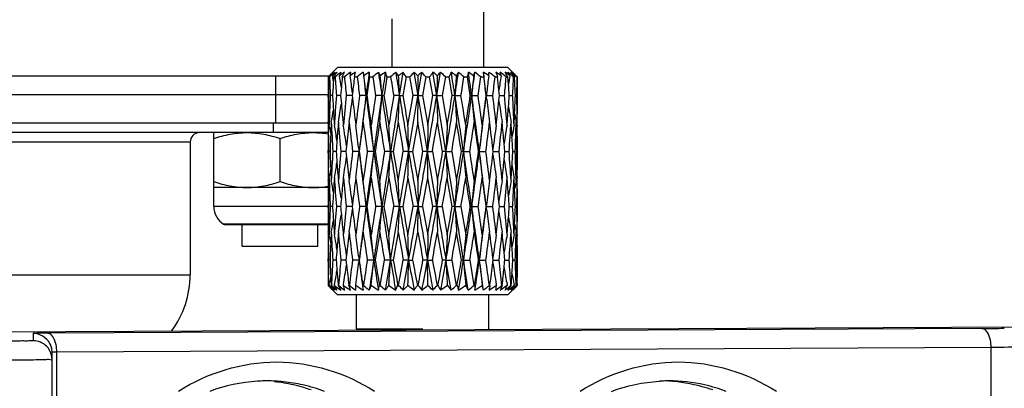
# Model space of a CAD drawing. Header units: millimetres. Extents: x 0 to 420, y 0 to 297.
# Tile 17 of 114: x 68.24 to 73.44, y 52.67 to 54.62. Entities that reach past the tile are written whole.
import ezdxf

# ---------------------------------------------------------------- set-up
doc = ezdxf.new("R2010")
doc.units = ezdxf.units.MM
doc.header["$LTSCALE"] = 23.1
doc.layers.get('0').update_dxf_attribs({"linetype": 'CONTINUOUS'})
doc.layers.add('AXES', color=7, linetype='CONTINUOUS')

msp = doc.modelspace()

# ---------------------------------------------------------------- linework, layer by layer
at = {"color": 7, "linetype": 'CONTINUOUS'}
for p, q in [((70.6876, 55.0204), (70.6876, 54.364)), ((70.203, 54.6204), (70.203, 54.364)), ((69.916, 54.364), (69.8911, 54.339)), ((70.816, 54.364), (69.916, 54.364)), ((70.816, 54.364), (70.8461, 54.3339)), ((65.9982, 54.3204), (69.8726, 54.3204)), ((69.5876, 54.3204), (69.5876, 54.0704)), ((69.8706, 54.3183), (69.8663, 54.314)), ((69.8707, 54.314), (69.8739, 54.3176)), ((69.8707, 54.314), (69.8739, 54.314)), ((69.8734, 54.3206), (69.8739, 54.3176)), ((69.8895, 54.3206), (69.8908, 54.3131)), ((69.8957, 54.314), (69.8944, 54.2925)), ((69.8957, 54.314), (69.903, 54.314)), ((69.9412, 54.314), (69.9526, 54.339)), ((69.9412, 54.314), (69.9523, 54.314)), ((70.0054, 54.314), (70.0198, 54.314)), ((70.0852, 54.314), (70.1023, 54.314)), ((70.1692, 53.189), (70.3619, 54.339)), ((70.1774, 54.314), (70.1964, 54.314)), ((70.2431, 54.2156), (70.2632, 54.339)), ((70.2778, 54.314), (70.2607, 54.2156)), ((70.2778, 54.314), (70.2979, 54.314)), ((70.3151, 54.2156), (70.2979, 54.314)), ((70.3412, 54.2156), (70.3206, 54.339)), ((70.3402, 54.3206), (70.3412, 54.2156)), ((70.382, 54.314), (70.3647, 54.2156)), ((70.382, 54.314), (70.4024, 54.314)), ((70.4197, 54.2156), (70.4024, 54.314)), ((70.4403, 54.2156), (70.4199, 54.339)), ((70.4403, 54.2156), (70.4607, 54.339)), ((70.4856, 54.314), (70.4687, 54.2156)), ((70.4856, 54.314), (70.5053, 54.314)), ((70.5219, 54.2156), (70.5053, 54.314)), ((70.5554, 54.339), (70.5428, 54.3206)), ((70.5839, 54.314), (70.6021, 54.314)), ((70.6727, 54.314), (70.6886, 54.314)), ((70.7481, 54.314), (70.7609, 54.314)), ((70.8068, 54.314), (70.8161, 54.314)), ((70.819, 54.2753), (70.8161, 54.314)), ((70.8463, 54.314), (70.8515, 54.314)), ((70.8527, 54.2871), (70.8515, 54.314)), ((70.8533, 54.3206), (70.8516, 54.3114)), ((70.8521, 54.3139), (70.8516, 54.3114)), ((70.8647, 54.314), (70.8658, 54.314)), ((69.8918, 54.2463), (69.8901, 54.2156)), ((69.9362, 54.2592), (69.9323, 54.2156)), ((69.866, 54.2204), (66.1226, 54.2204)), ((69.866, 54.2078), (69.866, 54.2233)), ((69.8686, 54.2156), (69.866, 54.2156)), ((69.8901, 54.2156), (69.8773, 54.2156)), ((69.8901, 54.2156), (69.8918, 54.1849)), ((69.9318, 54.2156), (69.9098, 54.2156)), ((69.9323, 54.2156), (69.9318, 54.2156)), ((69.9323, 54.2156), (69.9362, 54.172)), ((69.9323, 54.2156), (69.9362, 54.172)), ((69.9936, 54.2156), (69.9623, 54.2156)), ((69.9951, 54.229), (69.9936, 54.2156)), ((69.9936, 54.2156), (69.9951, 54.2021)), ((70.0671, 54.2156), (70.0325, 54.2156)), ((70.0671, 54.2156), (70.071, 54.2156)), ((70.1504, 54.2156), (70.1172, 54.2156)), ((70.1504, 54.2156), (70.1614, 54.2156)), ((70.2431, 54.2156), (70.2128, 54.2156)), ((70.2431, 54.2156), (70.2607, 54.2156)), ((70.2878, 54.0598), (70.3151, 54.2156)), ((70.3412, 54.2156), (70.3151, 54.2156)), ((70.3399, 54.0753), (70.3412, 54.2156)), ((70.3412, 54.2156), (70.3647, 54.2156)), ((70.3909, 53.9204), (70.3412, 54.2156)), ((70.3647, 54.2156), (70.3922, 54.0598)), ((70.3922, 54.0598), (70.4197, 54.2156)), ((70.4403, 54.2156), (70.4197, 54.2156)), ((70.4403, 54.2156), (70.4687, 54.2156)), ((70.489, 53.9204), (70.4403, 54.2156)), ((70.4687, 54.2156), (70.4955, 54.0598)), ((70.5363, 54.2156), (70.5219, 54.2156)), ((70.5363, 54.2156), (70.5682, 54.2156)), ((70.6247, 54.2156), (70.6172, 54.2156)), ((70.6247, 54.2156), (70.6588, 54.2156)), ((70.7019, 54.2156), (70.7016, 54.2156)), ((70.7044, 54.1948), (70.7019, 54.2156)), ((70.7019, 54.2156), (70.7367, 54.2156)), ((70.7714, 54.2156), (70.7684, 54.2439)), ((70.7714, 54.2156), (70.7684, 54.2439)), ((70.7684, 54.1873), (70.7714, 54.2156)), ((70.7714, 54.2156), (70.7984, 54.2156)), ((70.8234, 54.2156), (70.8253, 54.2156)), ((70.8253, 54.2156), (70.8411, 54.2156)), ((70.8554, 54.2156), (70.8632, 54.2156)), ((70.866, 54.2078), (70.866, 54.2233)), ((70.8516, 54.1199), (70.8527, 54.1441)), ((69.8712, 54.0987), (69.8722, 54.0598)), ((69.8667, 54.0704), (66.1226, 54.0704)), ((69.5776, 54.0204), (69.5776, 54.0704)), ((69.8667, 54.0675), (69.8666, 54.0598)), ((69.8831, 54.0753), (69.8827, 54.0676)), ((70.2366, 54.0753), (70.2102, 53.9204)), ((70.3399, 54.0753), (70.3124, 53.9204)), ((70.3674, 53.9204), (70.3399, 54.0753)), ((70.3922, 54.0598), (70.3909, 53.9204)), ((70.4713, 53.9204), (70.4443, 54.0753)), ((70.849, 54.0598), (70.8493, 54.0676)), ((70.8609, 54.0364), (70.8599, 54.0753)), ((70.8654, 54.0675), (70.8655, 54.0753)), ((69.2626, 53.6304), (69.2626, 54.0204)), ((69.6126, 53.7616), (69.6126, 53.9891)), ((69.8804, 54.0154), (69.8794, 53.9912)), ((69.9637, 53.9484), (69.9607, 53.9204)), ((70.0277, 53.9414), (70.0302, 53.9204)), ((70.7385, 53.9204), (70.7369, 53.9337)), ((70.7997, 53.9204), (70.7958, 53.9636)), ((70.842, 53.9204), (70.8403, 53.9507)), ((69.866, 53.9127), (69.866, 53.928)), ((69.8767, 53.9204), (69.8689, 53.9204)), ((69.9068, 53.9204), (69.8909, 53.9204)), ((69.9087, 53.9204), (69.9068, 53.9204)), ((69.9607, 53.9204), (69.9337, 53.9204)), ((69.9607, 53.9204), (69.9637, 53.8924)), ((70.0302, 53.9204), (69.9954, 53.9204)), ((70.0276, 53.8993), (70.0302, 53.9204)), ((70.0302, 53.9204), (70.0305, 53.9204)), ((70.1073, 53.9204), (70.0733, 53.9204)), ((70.1073, 53.9204), (70.1149, 53.9204)), ((70.1958, 53.9204), (70.1639, 53.9204)), ((70.1958, 53.9204), (70.2102, 53.9204)), ((70.2366, 53.7669), (70.2634, 53.9204)), ((70.2917, 53.9204), (70.2634, 53.9204)), ((70.2917, 53.9204), (70.3124, 53.9204)), ((70.3399, 53.7669), (70.3674, 53.9204)), ((70.3909, 53.9204), (70.3674, 53.9204)), ((70.3909, 53.9204), (70.417, 53.9204)), ((70.3922, 53.7819), (70.3909, 53.9204)), ((70.4403, 53.63), (70.3909, 53.9204)), ((70.417, 53.9204), (70.4443, 53.7669)), ((70.489, 53.9204), (70.4713, 53.9204)), ((70.489, 53.9204), (70.5193, 53.9204)), ((70.5363, 53.63), (70.489, 53.9204)), ((70.5193, 53.9204), (70.5452, 53.7669)), ((70.5817, 53.9204), (70.5707, 53.9204)), ((70.5817, 53.9204), (70.6149, 53.9204)), ((70.665, 53.9204), (70.661, 53.9204)), ((70.665, 53.9204), (70.6996, 53.9204)), ((70.7369, 53.9071), (70.7385, 53.9204)), ((70.7385, 53.9204), (70.7697, 53.9204)), ((70.7959, 53.8773), (70.7997, 53.9204)), ((70.7997, 53.9204), (70.8003, 53.9204)), ((70.8003, 53.9204), (70.8223, 53.9204)), ((70.8403, 53.8901), (70.842, 53.9204)), ((70.842, 53.9204), (70.8548, 53.9204)), ((70.8634, 53.9204), (70.866, 53.9204)), ((70.866, 53.9127), (70.866, 53.928)), ((69.8794, 53.8498), (69.8804, 53.8259)), ((69.8666, 53.7819), (69.8667, 53.7744)), ((69.8722, 53.7819), (69.8712, 53.7438)), ((70.1869, 53.7819), (70.1614, 53.63)), ((70.2878, 53.7819), (70.2608, 53.63)), ((70.4196, 53.63), (70.3922, 53.7819)), ((70.5218, 53.63), (70.4955, 53.7819)), ((70.8494, 53.7744), (70.849, 53.7819)), ((70.8599, 53.7669), (70.8609, 53.8051)), ((69.8663, 53.7304), (69.2626, 53.7304)), ((69.8827, 53.7744), (69.8831, 53.7669)), ((70.3399, 53.7669), (70.3412, 53.63)), ((70.8655, 53.7669), (70.8654, 53.7744)), ((70.8526, 53.6995), (70.8516, 53.7231)), ((69.866, 53.6304), (69.2626, 53.6304)), ((69.866, 53.6227), (69.866, 53.6374)), ((69.8686, 53.63), (69.866, 53.63)), ((69.8901, 53.63), (69.8772, 53.63)), ((69.8918, 53.6598), (69.8901, 53.63)), ((69.8901, 53.63), (69.8918, 53.6004)), ((69.9318, 53.63), (69.9098, 53.63)), ((69.9324, 53.63), (69.9318, 53.63)), ((69.9936, 53.63), (69.9623, 53.63)), ((69.9952, 53.643), (69.9936, 53.63)), ((69.9936, 53.63), (69.9952, 53.6171)), ((70.0671, 53.63), (70.0325, 53.63)), ((70.0671, 53.63), (70.0711, 53.63)), ((70.1504, 53.63), (70.1172, 53.63)), ((70.1504, 53.63), (70.1614, 53.63)), ((70.1869, 53.4805), (70.2128, 53.63)), ((70.2431, 53.63), (70.2128, 53.63)), ((70.2431, 53.63), (70.2608, 53.63)), ((70.2878, 53.4805), (70.3151, 53.63)), ((70.3412, 53.63), (70.3151, 53.63)), ((70.3399, 53.4949), (70.3412, 53.63)), ((70.3412, 53.63), (70.3647, 53.63)), ((70.4403, 53.63), (70.4196, 53.63)), ((70.4403, 53.63), (70.4687, 53.63)), ((70.4687, 53.63), (70.4955, 53.4805)), ((70.5363, 53.63), (70.5218, 53.63)), ((70.5363, 53.63), (70.5682, 53.63)), ((70.5682, 53.63), (70.593, 53.4805)), ((70.6247, 53.63), (70.6172, 53.63)), ((70.6247, 53.63), (70.6588, 53.63)), ((70.7019, 53.63), (70.7016, 53.63)), ((70.7045, 53.6515), (70.7019, 53.63)), ((70.7046, 53.6084), (70.7019, 53.63)), ((70.7019, 53.63), (70.7367, 53.63)), ((70.7713, 53.63), (70.7684, 53.6574)), ((70.7684, 53.6028), (70.7713, 53.63)), ((70.7713, 53.63), (70.7984, 53.63)), ((70.8234, 53.63), (70.8253, 53.63)), ((70.8253, 53.63), (70.8412, 53.63)), ((70.8554, 53.63), (70.8632, 53.63)), ((70.866, 53.6227), (70.866, 53.6374)), ((69.8663, 53.5374), (69.3138, 53.5374)), ((69.8663, 53.5343), (69.3245, 53.5343)), ((69.4126, 53.4204), (69.4126, 53.5343)), ((69.8126, 53.4204), (69.8126, 53.5343)), ((69.8712, 53.5175), (69.8722, 53.4805)), ((70.8516, 53.5378), (70.8526, 53.5611)), ((69.8667, 53.4877), (69.8666, 53.4805)), ((69.8831, 53.4949), (69.8827, 53.4877)), ((70.139, 53.4949), (70.1149, 53.3478)), ((70.2366, 53.4949), (70.2103, 53.3478)), ((70.3922, 53.4805), (70.3909, 53.3478)), ((70.4713, 53.3478), (70.4443, 53.4949)), ((70.5706, 53.3478), (70.5452, 53.4949)), ((70.849, 53.4805), (70.8493, 53.4877)), ((70.8609, 53.4581), (70.8599, 53.4949)), ((70.8654, 53.4877), (70.8655, 53.4949)), ((69.4126, 53.4204), (69.8125, 53.4204)), ((69.8804, 53.4379), (69.8794, 53.415)), ((69.9637, 53.3742), (69.9608, 53.3478)), ((70.0274, 53.37), (70.0302, 53.3478)), ((70.7997, 53.3478), (70.7958, 53.3886)), ((70.842, 53.3478), (70.8403, 53.3765)), ((69.866, 53.3408), (69.866, 53.3547)), ((69.8688, 53.3408), (69.8689, 53.3478)), ((69.8767, 53.3478), (69.8689, 53.3478)), ((69.9067, 53.3478), (69.8909, 53.3478)), ((69.9087, 53.3478), (69.9067, 53.3478)), ((69.9608, 53.3478), (69.9337, 53.3478)), ((69.9608, 53.3478), (69.9637, 53.3215)), ((70.0302, 53.3478), (69.9954, 53.3478)), ((70.0273, 53.3253), (70.0302, 53.3478)), ((70.0302, 53.3478), (70.0305, 53.3478)), ((70.1073, 53.3478), (70.0732, 53.3478)), ((70.1073, 53.3478), (70.1149, 53.3478)), ((70.1408, 53.214), (70.1639, 53.3478)), ((70.1958, 53.3478), (70.1639, 53.3478)), ((70.1958, 53.3478), (70.2103, 53.3478)), ((70.2385, 53.214), (70.2634, 53.3478)), ((70.2917, 53.3478), (70.2634, 53.3478)), ((70.2917, 53.3478), (70.3125, 53.3478)), ((70.3909, 53.3478), (70.3674, 53.3478)), ((70.3909, 53.3478), (70.417, 53.3478)), ((70.3922, 53.2173), (70.3909, 53.3478)), ((70.489, 53.3478), (70.4713, 53.3478)), ((70.489, 53.3478), (70.5193, 53.3478)), ((70.5166, 53.189), (70.489, 53.3478)), ((70.5193, 53.3478), (70.5434, 53.214)), ((70.5817, 53.3478), (70.5706, 53.3478)), ((70.5817, 53.3478), (70.6149, 53.3478)), ((70.607, 53.189), (70.5817, 53.3478)), ((70.6149, 53.3478), (70.6367, 53.214)), ((70.665, 53.3478), (70.661, 53.3478)), ((70.665, 53.3478), (70.6996, 53.3478)), ((70.7385, 53.3478), (70.7369, 53.3602)), ((70.7369, 53.3354), (70.7385, 53.3478)), ((70.7385, 53.3478), (70.7698, 53.3478)), ((70.7997, 53.3478), (70.8003, 53.3478)), ((70.8003, 53.3478), (70.8223, 53.3478)), ((70.8403, 53.3192), (70.842, 53.3478)), ((70.842, 53.3478), (70.8548, 53.3478)), ((70.8634, 53.3478), (70.866, 53.3478)), ((70.866, 53.3408), (70.866, 53.3547)), ((69.8795, 53.2812), (69.8805, 53.2587)), ((69.8693, 53.2112), (69.8666, 53.214)), ((69.8708, 53.2096), (69.8693, 53.2112)), ((69.8722, 53.2173), (69.8721, 53.214)), ((69.8721, 53.214), (69.8723, 53.214)), ((69.8723, 53.214), (69.8722, 53.2173)), ((69.8826, 53.214), (69.8836, 53.214)), ((69.8852, 53.2106), (69.8826, 53.214)), ((69.8993, 53.2173), (69.899, 53.214)), ((69.899, 53.214), (69.8995, 53.214)), ((69.8995, 53.214), (69.8993, 53.2173)), ((69.9197, 53.214), (69.9214, 53.214)), ((69.9467, 53.2173), (69.9464, 53.214)), ((69.9464, 53.214), (69.9471, 53.214)), ((69.9471, 53.214), (69.9467, 53.2173)), ((69.9762, 53.214), (69.9787, 53.214)), ((70.0125, 53.2173), (70.012, 53.214)), ((70.012, 53.214), (70.0129, 53.214)), ((70.0129, 53.214), (70.0125, 53.2173)), ((70.0499, 53.214), (70.0529, 53.214)), ((70.0937, 53.2173), (70.0932, 53.214)), ((70.0932, 53.214), (70.0943, 53.214)), ((70.0943, 53.214), (70.0937, 53.2173)), ((70.1373, 53.214), (70.1408, 53.214)), ((70.1869, 53.2173), (70.1863, 53.214)), ((70.1863, 53.214), (70.1875, 53.214)), ((70.1875, 53.214), (70.1869, 53.2173)), ((70.2348, 53.214), (70.2385, 53.214)), ((70.2878, 53.2173), (70.2872, 53.214)), ((70.2872, 53.214), (70.2885, 53.214)), ((70.2885, 53.214), (70.2878, 53.2173)), ((70.3379, 53.214), (70.3418, 53.214)), ((70.3922, 53.2173), (70.3916, 53.214)), ((70.3916, 53.214), (70.3929, 53.214)), ((70.3929, 53.214), (70.3922, 53.2173)), ((70.4423, 53.214), (70.4462, 53.214)), ((70.4955, 53.2173), (70.4948, 53.214)), ((70.4948, 53.214), (70.4961, 53.214)), ((70.4961, 53.214), (70.4955, 53.2173)), ((70.4961, 53.214), (70.5166, 53.189)), ((70.5434, 53.214), (70.547, 53.214)), ((70.593, 53.2173), (70.5925, 53.214)), ((70.5925, 53.214), (70.5936, 53.214)), ((70.5936, 53.214), (70.593, 53.2173)), ((70.6367, 53.214), (70.64, 53.214)), ((70.6807, 53.2173), (70.6802, 53.214)), ((70.6802, 53.214), (70.6812, 53.214)), ((70.6812, 53.214), (70.6807, 53.2173)), ((70.7182, 53.214), (70.721, 53.214)), ((70.7546, 53.2173), (70.7542, 53.214)), ((70.7542, 53.214), (70.755, 53.214)), ((70.755, 53.214), (70.7546, 53.2173)), ((70.7843, 53.214), (70.7864, 53.214)), ((70.8115, 53.2173), (70.8113, 53.214)), ((70.8113, 53.214), (70.8118, 53.214)), ((70.8118, 53.214), (70.8115, 53.2173)), ((70.8321, 53.214), (70.8335, 53.214)), ((70.849, 53.2173), (70.8488, 53.214)), ((70.8488, 53.214), (70.8492, 53.214)), ((70.8492, 53.214), (70.849, 53.2173)), ((70.8602, 53.214), (70.8572, 53.2106)), ((70.8596, 53.214), (70.8602, 53.214)), ((70.8602, 53.214), (70.8609, 53.2391)), ((70.8629, 53.2114), (70.8613, 53.2096)), ((70.8626, 53.2114), (70.8653, 53.214)), ((70.8654, 53.2173), (70.8653, 53.214)), ((69.8911, 53.189), (69.916, 53.164)), ((70.816, 53.164), (69.916, 53.164)), ((70.016, 52.984), (70.016, 53.164)), ((70.3621, 53.189), (70.366, 53.1923)), ((70.716, 52.984), (70.716, 53.164)), ((70.8444, 53.1923), (70.816, 53.164)), ((70.8352, 53.1922), (70.836, 53.1929)), ((67.9836, 52.9679), (73.5186, 52.9958)), ((68.3086, 52.9607), (68.3086, 52.922)), ((73.3186, 52.9867), (68.3836, 52.9619)), ((70.016, 52.984), (70.366, 52.984)), ((70.0218, 52.9782), (70.016, 52.984)), ((68.4086, 45.7472), (68.4086, 52.8607)), ((73.3686, 52.8867), (68.4336, 52.8619)), ((68.4336, 49.5771), (68.4336, 52.8619)), ((73.3686, 45.7212), (73.3686, 52.8867))]:
    msp.add_line(p, q, dxfattribs=at)
at = {"color": 3, "linetype": 'CONTINUOUS'}
msp.add_line((69.8663, 54.0204), (66.1226, 54.0204), dxfattribs=at)
at = {"color": 7, "linetype": 'CONTINUOUS'}
for centre, radius, start, end in [((85.9403, 54.2233), 16.0743, 179.67684, 179.99992), ((86.1191, 53.9235), 16.2531, 178.62324, 178.97022), ((71.5737, 52.6487), 2.385, 135.4262, 135.5703), ((70.6596, 53.4897), 1.1439, 132.0635, 133.4168), ((70.5972, 53.6404), 0.9933, 135.3115, 136.7807), ((71.2114, 52.8224), 2.0034, 130.7992, 131.8817), ((71.6139, 52.7667), 2.3308, 137.5804, 138.2881), ((86.1586, 54.8209), 16.2925, 181.78296, 182.12923), ((71.4066, 52.8136), 2.1502, 135.0053, 135.4309), ((70.8122, 53.1624), 1.4809, 127.3895, 128.5427), ((70.5116, 53.9002), 0.7508, 144.2401, 145.9463), ((64.1304, 53.2971), 5.8494, 9.79825, 10.00276), ((72.9618, 52.2087), 3.7193, 145.0575, 145.5259), ((71.1093, 52.858), 1.8907, 128.4389, 129.6417), ((87.2124, 55.4657), 17.3476, 183.8067, 184.13249), ((70.9926, 52.8294), 1.8332, 124.5638, 125.5614), ((70.5031, 54.1001), 0.6173, 157.2354, 159.0689), ((63.6089, 53.2852), 6.4019, 8.75154, 9.30819), ((89.1999, 52.5227), 19.3418, 174.68609, 174.84899), ((71.0591, 52.935), 1.7682, 127.4358, 128.7489), ((89.3491, 56.235), 19.4916, 185.65601, 185.94676), ((71.194, 52.5265), 2.1648, 123.148, 124.0252), ((70.6342, 54.2735), 0.6532, 174.2449, 175.8593), ((62.6433, 53.2719), 7.4139, 7.41761, 8.13197), ((92.9388, 51.5131), 23.1039, 173.03695, 173.24906), ((68.3516, 54.6512), 1.6878, 348.4734, 349.3382), ((71.0349, 53.0648), 1.6097, 127.665, 129.0982), ((93.2062, 57.2635), 23.3733, 187.24965, 187.49289), ((71.1043, 54.5732), 1.0787, 192.5389, 193.5386), ((95.7274, 57.5607), 25.8774, 187.15177, 187.42723), ((71.4162, 52.2814), 2.4515, 122.9312, 123.7113), ((60.9701, 53.2696), 9.146, 5.93637, 6.59855), ((99.3301, 50.4009), 29.5106, 172.33119, 172.57288), ((99.9719, 49.9532), 30.2031, 171.69857, 171.88717), ((69.2131, 54.2649), 0.8735, 3.2215, 4.8655), ((71.0261, 53.2411), 1.4158, 129.1551, 130.731), ((100.4577, 58.8619), 30.6941, 188.5208, 188.70658), ((73.2638, 56.017), 3.5528, 208.1838, 208.5198), ((104.6757, 59.3757), 34.9088, 188.29571, 188.50045), ((71.6712, 52.102), 2.6945, 123.8818, 124.575), ((57.6163, 53.2754), 12.5693, 4.28977, 4.77022), ((112.6537, 47.8631), 42.9754, 171.33324, 171.49963), ((115.6435, 46.8888), 46.0684, 170.72479, 170.84877), ((69.4908, 54.0983), 0.7197, 17.4395, 19.5382), ((71.0295, 53.4464), 1.2028, 132.0932, 133.8405), ((116.7594, 62.0381), 47.1993, 189.41882, 189.53993), ((61.6027, 47.2198), 11.1802, 39.42961, 39.55137), ((126.3347, 63.3038), 56.8231, 189.07737, 189.2034), ((72.0017, 51.9583), 2.9479, 126.1396, 126.7396), ((48.355, 53.2796), 21.9082, 2.44864, 2.72371), ((69.6113, 53.9418), 0.7634, 29.1752, 31.3478), ((71.047, 53.658), 0.9957, 136.8482, 138.7897), ((67.6205, 51.4234), 3.9738, 46.8094, 47.1971), ((72.5627, 51.7206), 3.4204, 130.0488, 130.5238), ((69.7073, 53.7908), 0.8538, 39.5064, 39.9461), ((69.6582, 53.7505), 0.9173, 37.8952, 39.4926), ((71.0869, 53.8541), 0.8246, 143.984, 146.1035), ((68.4992, 51.8679), 3.1297, 51.5998, 52.1435), ((106.6046, 53.2808), 36.1763, 178.35296, 178.51943), ((74.295, 50.6654), 5.3101, 136.227, 136.5004), ((69.6959, 53.5529), 1.0967, 43.9445, 45.7873), ((71.1697, 54.0225), 0.7256, 154.1422, 156.3165), ((14.4802, 45.4372), 56.7392, 8.90018, 9.02633), ((68.9102, 52.03), 2.8129, 54.5201, 55.1687), ((27.9987, 60.8769), 43.056, 351.09976, 351.26594), ((86.3754, 53.2777), 15.8669, 176.23126, 176.61141), ((69.7058, 53.3415), 1.3103, 47.9173, 49.5753), ((34.0074, 60.1195), 37.0344, 350.82686, 350.98104), ((71.349, 54.1749), 0.7598, 167.5271, 169.4512), ((34.7075, 48.7337), 36.3257, 8.67957, 8.83661), ((36.1319, 49.3631), 34.8325, 8.00775, 8.21279), ((69.1941, 52.1841), 2.5768, 56.0077, 56.744), ((41.3314, 58.3366), 29.5818, 351.99215, 352.23345), ((81.1029, 53.2726), 10.5205, 174.28306, 174.85786), ((69.022, 54.9565), 1.7336, 338.4827, 339.1327), ((69.7032, 53.148), 1.5164, 50.2542, 51.7553), ((44.5126, 57.9575), 26.4126, 351.85533, 352.07091), ((45.0694, 51.1753), 25.8122, 6.76426, 7.04019), ((69.43, 52.3956), 2.3145, 56.2779, 57.1045), ((71.8092, 54.3972), 1.1238, 182.9688, 184.246), ((44.871, 50.8348), 26.0509, 7.45652, 7.67485), ((78.7202, 53.2797), 8.0727, 172.59148, 173.19438), ((69.9317, 54.3869), 0.786, 355.1602, 356.5004), ((69.6875, 52.9933), 1.6938, 51.2309, 52.6019), ((49.7358, 56.7041), 21.1478, 353.24227, 353.51067), ((69.6412, 52.6721), 2.0035, 55.3688, 56.3026), ((73.9025, 55.355), 3.3095, 197.8791, 198.3345), ((49.9364, 52.0615), 20.946, 5.98057, 6.17332), ((77.5378, 53.2783), 6.8379, 171.23168, 171.88166), ((69.6523, 52.8901), 1.8332, 50.9631, 52.2208), ((70.1876, 54.1852), 0.6074, 12.8813, 14.662), ((52.6136, 55.8284), 18.2561, 354.93148, 355.24146), ((64.3619, 50.609), 7.442, 29.85793, 30.08012), ((69.8326, 52.9943), 1.6575, 53.1505, 54.2208), ((69.581, 52.8367), 1.9451, 49.4193, 50.5648), ((70.237, 54.0069), 0.6679, 28.0172, 29.8143), ((76.8102, 53.2929), 6.0712, 170.25369, 170.6876), ((68.6696, 52.5866), 2.7829, 38.3676, 39.0271), ((70.0003, 53.329), 1.308, 49.2955, 50.5429), ((69.4319, 52.8084), 2.0784, 46.4174, 47.4264), ((70.1851, 53.7779), 0.8608, 39.0848, 40.6752), ((54.1605, 55.1333), 16.7059, 356.85097, 357.18892), ((69.3355, 52.8236), 2.1361, 44.6057, 44.9956), ((69.1218, 52.6127), 2.4363, 44.289, 44.6068), ((54.7813, 54.5201), 16.0848, 358.91526, 359.26584), ((54.7918, 54.2233), 16.0743, 0.00008, 0.32316), ((87.1215, 53.2833), 17.2566, 176.64728, 176.80109), ((52.7569, 52.9262), 18.1124, 4.08219, 4.27163), ((54.2356, 53.6133), 16.6307, 2.07519, 2.32192), ((85.8154, 54.2077), 15.9494, 179.99956, 180.47561), ((85.842, 54.5026), 15.9759, 181.02957, 181.44859), ((86.3868, 53.6014), 16.521, 177.86963, 178.40994), ((87.8843, 52.9164), 18.0213, 175.86601, 176.36222), ((90.7031, 52.0545), 20.853, 174.05147, 174.48146), ((63.0869, 55.1009), 6.9665, 351.53416, 352.58749), ((90.7188, 56.6568), 20.8685, 186.75506, 187.14858), ((95.8475, 50.8193), 26.0374, 172.50517, 172.85064), ((98.7035, 50.4812), 28.8789, 172.57021, 173.16044), ((61.5199, 55.1032), 8.5932, 353.13009, 354.07129), ((95.3487, 57.5102), 25.4954, 187.42483, 188.09434), ((95.7978, 57.8834), 25.9869, 188.11401, 188.46095), ((106.22, 48.6855), 36.5238, 171.29139, 171.53843), ((111.7703, 47.9938), 42.0824, 171.49783, 171.90398), ((58.3784, 55.0974), 11.805, 355.03279, 355.71588), ((104.147, 59.2956), 34.3741, 188.49863, 188.99645), ((105.9185, 59.9767), 36.2182, 189.15271, 189.40231), ((134.2705, 43.4477), 64.9564, 170.458041, 170.597289), ((152.0415, 40.9609), 82.8653, 170.795762, 171.002465), ((49.6919, 55.0932), 20.5699, 357.16347, 357.55462), ((125.4184, 63.1542), 55.8946, 189.20223, 189.5089), ((132.7955, 65.0105), 63.4596, 189.794074, 189.936772), ((-11.6221, 67.8101), 83.1809, 350.387572, 350.593732), ((104.3926, 55.0919), 33.9635, 181.47858, 181.71533), ((28.6698, 60.7707), 42.3766, 350.69706, 351.10126), ((25.2394, 61.8135), 45.9155, 350.278, 350.47508), ((15.6177, 45.614), 55.588, 8.59369, 8.90152), ((85.4099, 55.0951), 14.8996, 183.3841, 183.92464), ((24.6003, 46.7908), 46.5636, 8.98115, 9.17519), ((41.7699, 58.2738), 29.1388, 351.4077, 351.99427), ((40.839, 58.7621), 30.1233, 351.01936, 351.31909), ((36.8619, 49.4645), 34.0955, 7.50937, 8.01), ((80.4677, 55.1002), 9.8826, 185.13543, 185.95256), ((40.7017, 49.9271), 30.2625, 7.84897, 8.14667), ((48.0025, 56.9069), 22.8584, 352.49259, 353.23827), ((47.8563, 57.206), 23.0402, 352.15177, 352.54247), ((79.2801, 53.2121), 8.6366, 173.18924, 173.32803), ((78.2332, 55.093), 7.5822, 186.80369, 187.71387), ((47.8549, 51.5034), 23.042, 6.36985, 6.7596), ((51.6451, 52.5162), 19.2285, 4.60452, 5.07016), ((53.6348, 55.4425), 17.2323, 355.71841, 355.91712), ((53.7283, 53.2737), 17.1388, 2.62914, 3.15036), ((54.6656, 54.8023), 16.2005, 357.67168, 357.92457), ((54.7361, 53.9099), 16.1299, 0.53251, 1.08568), ((54.9167, 54.2077), 15.9494, 359.52439, 0.00044), ((86.4488, 55.1114), 16.5829, 183.20296, 183.36282), ((63.9928, 55.0876), 6.0135, 350.30884, 351.24206), ((87.8969, 55.7939), 18.0338, 185.15997, 185.51771), ((51.6264, 56.195), 19.247, 353.63096, 354.01249), ((77.1283, 55.0945), 6.4242, 188.11845, 189.12865), ((53.7289, 55.4354), 17.1379, 355.3963, 355.71858), ((76.4452, 55.0798), 5.7015, 189.3254, 190.148), ((64.792, 55.0476), 5.167, 349.154, 349.4189), ((64.5086, 55.0709), 5.4659, 349.5053, 350.1806), ((86.3666, 55.1066), 16.5006, 183.36269, 183.637), ((54.7755, 54.7977), 16.0904, 357.39915, 357.58561), ((76.0588, 55.0603), 5.2914, 190.2371, 190.7281), ((85.7284, 53.9278), 15.8623, 179.52307, 179.99928), ((85.5741, 54.2207), 15.708, 180.53044, 181.09552), ((64.3379, 53.0104), 5.6329, 10.2769, 10.7372), ((86.7857, 53.2999), 16.9204, 177.39972, 177.57667), ((85.8213, 54.8061), 15.9549, 182.62535, 183.18234), ((63.9345, 52.9912), 6.0597, 9.38594, 10.15716), ((88.7547, 52.5598), 18.895, 175.3997, 175.69112), ((86.8818, 55.4397), 17.0161, 184.59918, 185.12265), ((63.2154, 52.9771), 6.8178, 8.19019, 9.13773), ((92.3541, 51.5794), 22.5154, 173.63557, 173.96039), ((88.9995, 56.1966), 19.1399, 186.36323, 186.83003), ((62.0443, 52.9794), 8.0411, 6.8708, 7.72185), ((99.148, 50.0675), 29.3714, 172.15745, 172.46237), ((92.7977, 57.2079), 22.961, 187.84136, 188.23174), ((59.6783, 52.9726), 10.472, 5.19242, 5.95916), ((114.4026, 47.0854), 44.8121, 171.02626, 171.22672), ((99.9165, 58.7771), 30.1464, 188.9729, 189.27108), ((54.4372, 52.9781), 15.7868, 3.42178, 3.92902), ((115.9059, 61.8929), 46.3336, 189.71373, 189.90813), ((34.32, 52.9815), 35.984, 1.49508, 1.71725), ((6.7892, 65.2173), 64.6228, 349.932178, 350.071637), ((92.2628, 52.9801), 21.7941, 177.16029, 177.52736), ((34.6687, 60.0109), 36.3642, 350.35826, 350.60574), ((9.4291, 43.9631), 61.9471, 9.24973, 9.394922), ((83.0544, 52.9756), 12.5084, 175.02727, 175.66825), ((44.9745, 57.8895), 25.9458, 351.20041, 351.5464), ((35.6925, 48.8809), 35.3298, 8.20073, 8.45462), ((79.7213, 52.9694), 9.1061, 173.1225, 174.00564), ((50.1085, 56.658), 20.7723, 352.42697, 352.85779), ((45.555, 50.9215), 25.3615, 6.82109, 7.14342), ((78.0618, 52.9711), 7.3879, 171.52531, 172.51351), ((52.9499, 55.7966), 17.9184, 353.98963, 354.48747), ((50.4443, 52.1117), 20.4356, 5.19908, 5.51369), ((77.1069, 52.9837), 6.3867, 170.29966, 171.17489), ((54.4917, 55.1129), 16.374, 355.82351, 356.36681), ((53.1132, 52.9498), 17.7554, 3.37996, 3.63426), ((76.5653, 53), 5.8138, 169.49614, 170.12919), ((55.1295, 54.5111), 15.7364, 357.84858, 358.41289), ((76.2725, 53.023), 5.5056, 169.1451, 169.3933), ((55.0037, 53.9278), 15.8623, 0.00072, 0.47693), ((86.5748, 53.3086), 16.7093, 177.65868, 177.90187), ((53.2757, 52.9595), 17.5925, 3.23017, 3.37983), ((54.6787, 53.6261), 16.1875, 1.04167, 1.45249), ((88.5269, 52.577), 18.6666, 175.69131, 175.87317), ((85.3358, 53.9125), 15.4698, 179.99894, 180.48348), ((85.6827, 53.6171), 15.8167, 178.90145, 179.45749), ((85.3015, 54.4856), 15.4352, 182.09876, 182.36098), ((87.0903, 52.9629), 17.226, 176.81365, 177.32481), ((85.9203, 55.0762), 16.0532, 184.12871, 184.33943), ((89.769, 52.1405), 19.915, 174.87256, 175.31575), ((63.9638, 54.7582), 6.0621, 350.73198, 351.78868), ((87.2178, 55.7243), 17.3511, 186.06048, 186.4775), ((94.685, 50.9608), 24.8664, 173.16462, 173.52066), ((62.9276, 54.7565), 7.1516, 352.16778, 353.11595), ((89.8418, 56.2942), 19.9533, 186.83263, 187.67303), ((89.9692, 56.5595), 20.1126, 187.54001, 187.98128), ((104.6302, 48.9176), 34.9172, 171.7626, 172.01699), ((109.5443, 48.3086), 39.8343, 171.90131, 172.32289), ((60.818, 54.764), 9.3276, 353.956, 354.81056), ((94.1961, 57.3446), 24.3309, 188.09045, 188.78161), ((94.8439, 57.7383), 25.022, 188.77671, 189.13249), ((131.5958, 43.886), 62.246, 170.723171, 170.866287), ((147.7715, 41.6352), 78.5424, 171.00113, 171.215495), ((56.1611, 54.759), 14.0597, 356.01483, 356.58022), ((102.5679, 59.0438), 32.775, 188.99351, 189.50774), ((104.5414, 59.7454), 34.8218, 189.62985, 189.88609), ((38.2579, 54.756), 32.0448, 358.25815, 358.5058), ((122.777, 62.71), 53.2162, 189.50704, 189.82413), ((130.2271, 64.5576), 60.8516, 190.067342, 190.214146), ((-7.6239, 67.1312), 79.1254, 350.175546, 350.388836), ((30.6419, 60.446), 40.3779, 350.28177, 350.69948), ((27.033, 61.5031), 44.0952, 349.89558, 350.09808), ((89.8798, 54.7572), 19.4089, 182.47119, 182.88035), ((43.0955, 58.0718), 27.798, 350.80544, 351.41113), ((41.961, 58.5816), 28.9869, 350.43888, 350.74638), ((18.5234, 46.0513), 52.6497, 8.2763, 8.5957), ((81.6906, 54.7614), 11.1407, 184.32924, 185.04368), ((26.5818, 47.0995), 44.5582, 8.60567, 8.80533), ((49.0337, 56.7694), 21.8181, 351.7272, 352.49691), ((48.6949, 57.0872), 22.1932, 351.39581, 351.79634), ((38.6817, 49.7025), 32.2602, 6.99288, 7.51268), ((78.7323, 54.767), 8.1116, 185.99095, 186.9752), ((42.0397, 50.1072), 28.9124, 7.27184, 7.57856), ((52.3314, 56.1127), 18.5373, 352.72997, 353.16668), ((77.2563, 54.7646), 6.5755, 187.49345, 188.59516), ((48.888, 51.6145), 22.0029, 5.61373, 6.01546), ((52.5013, 52.5811), 18.3698, 3.70108, 4.18092), ((55.274, 54.772), 15.5913, 356.58933, 356.75721), ((54.4723, 53.3039), 16.3941, 1.61827, 2.15496), ((55.5141, 54.1992), 15.3519, 358.52868, 358.95915), ((55.3963, 53.9125), 15.4698, 359.51652, 0.00106), ((64.6091, 54.7436), 5.3769, 349.6973, 350.5579), ((85.7015, 55.0595), 15.8338, 184.33907, 184.68245), ((54.3956, 55.3774), 16.4687, 354.38811, 354.77394), ((76.401, 54.7513), 5.6729, 188.8628, 189.839), ((55.4555, 54.7611), 15.4094, 356.30065, 356.5896), ((75.9131, 54.7346), 5.1529, 189.948, 190.6547), ((64.9757, 54.7241), 4.9863, 349.1082, 349.6223), ((84.718, 54.1997), 14.8517, 181.61196, 182.1982), ((85.0521, 54.4752), 15.1856, 182.45062, 182.64504), ((87.7511, 52.6296), 17.889, 176.30672, 176.55441), ((84.9811, 54.7549), 15.1132, 183.69111, 184.26827), ((91.1114, 51.7056), 21.2663, 174.39707, 174.69374), ((86.0105, 55.3572), 16.1408, 185.60059, 186.14255), ((97.4975, 50.2812), 27.7071, 172.74151, 173.03099), ((88.0341, 56.0765), 18.1671, 187.25615, 187.73927), ((111.8887, 47.4684), 42.2691, 171.40995, 171.61809), ((91.6371, 57.0355), 21.7877, 188.58814, 188.99227), ((98.3604, 58.5185), 28.5689, 189.54344, 189.85244), ((113.4133, 61.4528), 43.8024, 190.08586, 190.2877), ((10.379, 64.5751), 60.9761, 349.659537, 349.804567), ((36.5796, 59.6816), 34.4252, 349.87546, 350.13213), ((46.2967, 57.6803), 24.6071, 350.52614, 350.88447), ((12.8051, 44.5081), 58.5273, 8.966563, 9.117112), ((51.1549, 56.5144), 19.7161, 351.58779, 352.03369), ((37.7131, 49.1671), 33.2891, 7.70468, 7.96854), ((53.8587, 55.6965), 17.004, 353.01987, 353.53516), ((46.97, 51.0858), 23.9369, 6.16739, 6.4672), ((55.3409, 55.0464), 15.5222, 354.76467, 355.32737), ((51.554, 52.2072), 19.3218, 4.39522, 4.6749), ((55.9723, 54.4749), 14.8929, 356.74793, 357.333), ((75.6424, 54.7115), 4.8666, 190.734, 191.0114), ((55.8764, 53.9227), 14.9896, 358.88125, 359.46183), ((85.1686, 53.6371), 15.3026, 179.51385, 179.99864), ((64.4378, 52.7086), 5.5311, 10.7875, 11.0308), ((85.6407, 53.3366), 15.7748, 178.52082, 178.93421), ((64.1501, 52.6863), 5.8339, 10.05409, 10.67465), ((63.6137, 52.6708), 6.4014, 9.0008, 9.859), ((62.6641, 52.659), 7.3968, 7.64502, 8.61435), ((61.0086, 52.6579), 9.1106, 6.12529, 6.99159), ((57.6776, 52.6645), 12.5102, 4.42671, 5.05562), ((48.4727, 52.6693), 21.7915, 2.52699, 2.8872), ((106.4045, 52.6707), 35.977, 178.254, 178.47203), ((86.2936, 52.6671), 15.7868, 176.00536, 176.5031), ((81.055, 52.6613), 10.4752, 173.94174, 174.69395), ((78.6904, 52.668), 8.0462, 172.15052, 172.97894), ((77.5256, 52.6646), 6.8298, 170.71228, 171.6416), ((76.8116, 52.6779), 6.0772, 169.67724, 170.43334), ((54.0454, 52.9985), 16.8218, 2.46877, 2.64358), ((76.4133, 52.6963), 5.6556, 169.0886, 169.5397), ((55.5635, 53.6371), 15.3026, 0.00136, 0.48615), ((87.4636, 52.647), 17.6009, 176.55466, 176.70129), ((51.9536, 52.238), 18.921, 4.21921, 4.3949), ((54.4176, 53.0142), 16.4493, 2.14554, 2.38748), ((69.3726, 53.6304), 0.11, 180, 237.7207), ((84.5318, 53.6222), 14.6657, 179.99824, 180.49752), ((84.2823, 53.8978), 14.4162, 181.06429, 181.51187), ((85.792, 53.0175), 15.9266, 177.79581, 178.334), ((88.2546, 52.2585), 18.396, 175.72434, 176.19118), ((90.6656, 51.7472), 20.8186, 174.69434, 174.81113), ((84.9281, 54.9929), 15.0576, 185.19296, 185.35372), ((92.8023, 51.1686), 22.9722, 173.84904, 174.22398), ((102.0417, 49.2747), 32.3042, 172.25167, 172.51922), ((106.1096, 48.7689), 36.3688, 172.31867, 172.76718), ((62.6105, 54.4296), 7.4994, 352.84035, 353.87992), ((88.2883, 56.0825), 18.3855, 187.66542, 188.55401), ((88.5944, 56.3609), 18.7236, 188.38641, 188.84917), ((127.2099, 44.5858), 57.8046, 170.9984, 171.148417), ((141.1079, 42.6622), 71.8001, 171.213375, 171.441241), ((59.8859, 54.424), 10.2951, 354.8223, 355.57713), ((92.2989, 57.0491), 22.4109, 188.77532, 189.50629), ((93.1131, 57.454), 23.2681, 189.4591, 189.83255), ((52.3307, 54.4199), 17.9298, 357.04285, 357.47524), ((99.984, 58.6086), 30.1547, 189.50299, 190.04725), ((102.0642, 59.3073), 32.3062, 190.12132, 190.3908), ((-1.2005, 66.0163), 72.606, 349.951424, 350.177575), ((118.5038, 61.9675), 48.8789, 189.82114, 190.15713), ((125.6659, 63.7287), 56.2157, 190.34885, 190.5038), ((33.8522, 59.8936), 37.1204, 349.84331, 350.28566), ((30.2387, 60.9251), 40.8378, 349.49642, 349.7097), ((100.0295, 54.4186), 29.5997, 181.52662, 181.78835), ((212.5643, 77.9702), 144.1932, 189.718183, 189.832002), ((45.2726, 57.7169), 25.5921, 350.1702, 350.81099), ((43.9899, 58.2336), 26.9284, 349.83354, 350.15658), ((-70.9937, 30.7126), 143.3734, 9.083623, 9.197882), ((83.5024, 54.4217), 12.9902, 183.49384, 184.09127), ((50.7314, 56.52), 20.1021, 350.9203, 351.73419), ((50.218, 56.8507), 20.6519, 350.6079, 351.0281), ((23.0302, 46.7042), 48.0959, 7.9398, 8.27948), ((79.2094, 54.4266), 8.6215, 185.30148, 186.20423), ((29.8209, 47.584), 41.2831, 8.21174, 8.42145), ((53.7335, 55.7075), 17.0951, 352.06575, 353.01993), ((53.5794, 55.9476), 17.2783, 351.79108, 352.29171), ((44.2111, 50.3783), 26.7242, 6.66607, 6.98892), ((50.5606, 51.7728), 20.3228, 4.82012, 5.24328), ((56.2269, 54.7076), 14.6362, 355.55203, 355.7778), ((53.8941, 52.6651), 16.9745, 2.75343, 3.2588), ((56.4899, 54.1685), 14.3756, 357.57848, 357.85353), ((55.6974, 53.3325), 15.1687, 0.55911, 1.12393), ((56.2003, 53.6222), 14.6657, 359.50248, 0.00176), ((84.1967, 54.4303), 14.3289, 183.32036, 183.49877), ((64.757, 54.4144), 5.2448, 349.9026, 350.9339), ((84.5813, 54.9601), 14.7092, 185.3527, 185.77322), ((63.9688, 54.4274), 6.0806, 351.17852, 352.34237), ((86.0341, 55.5835), 16.159, 186.98968, 187.47792), ((77.26, 54.4187), 6.6054, 187.04603, 188.03935), ((55.5389, 55.2581), 15.3192, 353.33678, 353.79685), ((76.3136, 54.4212), 5.6053, 188.3954, 189.5117), ((56.5671, 54.681), 14.2949, 355.18261, 355.5526), ((75.7187, 54.4069), 4.9702, 189.6637, 190.5729), ((69.3245, 53.5543), 0.02, 237.7207, 270), ((65.4601, 54.3754), 4.4937, 348.7002, 348.9935), ((65.2076, 54.3981), 4.762, 349.0661, 349.8127), ((83.9231, 54.4135), 14.0548, 183.49834, 183.80618), ((56.87, 54.1522), 13.9951, 357.27872, 357.4839), ((75.3789, 54.3878), 4.6064, 190.6338, 191.177), ((84.2924, 53.3542), 14.4263, 179.4983, 179.99793), ((83.8392, 53.6296), 13.9731, 180.55225, 181.15561), ((64.3926, 52.3947), 5.5861, 10.7634, 11.2084), ((86.2406, 52.7109), 16.3763, 177.28126, 177.45557), ((83.449, 54.1442), 13.5814, 182.74043, 183.362), ((64.0069, 52.3773), 5.9948, 9.85908, 10.60478), ((89.2785, 51.8676), 19.4262, 175.19477, 175.46448), ((83.7224, 54.6543), 13.8505, 184.80163, 185.41269), ((63.3117, 52.3651), 6.7282, 8.626, 9.54298), ((95.0601, 50.572), 25.2523, 173.35331, 173.62893), ((84.694, 55.2088), 14.816, 186.64299, 187.21615), ((62.1777, 52.3701), 7.9131, 7.25941, 8.06667), ((108.0608, 48.0254), 38.4009, 171.81148, 172.0332), ((86.5704, 55.8709), 16.689, 188.18512, 188.69577), ((59.8561, 52.3635), 10.2984, 5.4843, 6.22685), ((89.885, 56.7515), 20.0127, 189.3651, 189.79229), ((54.7143, 52.3697), 15.5123, 3.61478, 4.10629), ((96.0445, 58.1094), 26.2171, 190.13743, 190.46424), ((34.965, 52.3736), 35.3402, 1.57959, 1.79494), ((15.4308, 63.6459), 55.8395, 349.37244, 349.526), ((109.8105, 60.7916), 40.1394, 190.47373, 190.68737), ((39.3893, 59.1728), 31.5698, 349.36723, 349.63879), ((91.8754, 52.372), 21.4087, 177.03196, 177.38771), ((48.2812, 57.3423), 22.594, 349.81676, 350.19561), ((82.8381, 52.3669), 12.2956, 174.80336, 175.4243), ((52.7398, 56.2733), 18.1129, 350.70508, 351.17636), ((18.0799, 45.3335), 53.1884, 8.66619, 8.82655), ((79.5699, 52.3598), 8.9595, 172.81435, 173.66935), ((55.2354, 55.5213), 15.6162, 351.99944, 352.5442), ((40.6637, 49.5596), 30.3124, 7.20278, 7.45941), ((77.9496, 52.36), 7.2817, 171.14808, 172.10483), ((56.6191, 54.9226), 14.238, 353.6495, 354.24489), ((49.0578, 51.3037), 21.8378, 5.47863, 5.7588), ((77.0236, 52.3707), 6.3104, 169.8709, 170.71753), ((57.2282, 54.3968), 13.6345, 355.58717, 356.20703), ((53.1936, 52.3244), 17.678, 3.55346, 3.79643), ((76.5024, 52.3851), 5.7585, 169.03437, 169.64635), ((57.1743, 53.8906), 13.6913, 357.72792, 358.34399), ((76.2255, 52.4065), 5.4667, 168.6693, 168.9092), ((56.4397, 53.3542), 14.4263, 0.00207, 0.5017), ((85.7164, 52.7337), 15.8516, 177.53684, 177.77997), ((53.6034, 52.35), 17.2674, 3.40822, 3.55311), ((55.8338, 53.0582), 15.0324, 1.10354, 1.5241), ((88.707, 51.9131), 18.853, 175.46494, 175.63559), ((83.4268, 53.3402), 13.5608, 179.99729, 180.53325), ((84.0868, 53.059), 14.2208, 178.86468, 179.37559), ((82.9358, 53.8544), 13.069, 182.22177, 182.51405), ((86.2822, 52.382), 16.4197, 176.62798, 177.09557), ((82.9059, 54.3409), 13.035, 184.36952, 184.61429), ((90.3197, 51.4118), 20.4777, 174.57512, 174.95106), ((64.9538, 54.0863), 5.068, 350.1273, 351.3201), ((83.157, 54.8072), 13.2767, 186.42521, 186.89226), ((98.5429, 49.7262), 28.7764, 172.77007, 173.03853), ((64.1148, 54.0826), 5.9608, 351.65345, 352.70073), ((84.7392, 55.2125), 14.8268, 187.22514, 187.84414), ((84.5143, 55.3766), 14.6252, 187.97377, 188.50342), ((120.9146, 45.5584), 51.4346, 171.28945, 171.44021), ((134.9542, 43.588), 65.5772, 171.44091, 171.581192), ((62.3544, 54.0912), 7.7885, 353.55803, 354.52278), ((86.8254, 55.862), 16.9061, 188.55279, 189.09741), ((86.8147, 56.0763), 16.9212, 189.27947, 189.73883), ((58.4914, 54.0862), 11.7277, 355.75123, 356.38998), ((90.5114, 56.7493), 20.5984, 189.50528, 189.95344), ((90.9017, 57.0631), 21.0224, 190.17963, 190.55035), ((4.7987, 64.9528), 66.5132, 349.812793, 349.951746), ((43.5896, 54.0831), 26.7123, 358.14261, 358.42251), ((97.5542, 58.1777), 27.687, 190.04649, 190.3804), ((98.9783, 58.7337), 29.1674, 190.64107, 190.90862), ((34.1471, 60.1926), 36.8614, 349.08677, 349.2985), ((36.8654, 59.3534), 34.0592, 349.57243, 349.84394), ((114.5022, 61.2502), 44.8136, 190.15665, 190.36298), ((120.2977, 62.7254), 50.7545, 190.64738, 190.80111), ((46.5549, 57.766), 24.3211, 349.21269, 349.5334), ((47.3225, 57.3613), 23.5116, 349.77812, 350.17109), ((86.6556, 54.0844), 16.1834, 182.60882, 183.07118), ((52.1791, 56.5188), 18.6629, 349.80018, 350.21728), ((52.3312, 56.264), 18.482, 350.42254, 350.92142), ((79.8494, 54.0885), 9.2973, 184.56973, 185.37659), ((55.2269, 55.7025), 15.6127, 350.82841, 351.32545), ((55.0964, 55.5172), 15.719, 351.48222, 352.06706), ((27.1819, 47.2828), 43.904, 7.7311, 7.94029), ((77.4011, 54.0941), 6.7773, 186.32256, 187.43327), ((34.2968, 48.222), 36.7619, 7.80438, 8.01492), ((56.9977, 55.0795), 13.8495, 352.25876, 352.76527), ((76.1824, 54.0922), 5.4978, 187.9132, 189.157), ((47.1036, 50.7084), 23.8129, 6.03973, 6.36356), ((57.5799, 54.5913), 13.2782, 354.45036, 354.62627), ((52.7502, 51.9496), 18.1261, 3.99992, 4.424), ((58.0014, 54.0911), 12.8621, 356.36739, 356.55917), ((55.702, 52.7442), 15.1649, 1.77498, 2.28082), ((57.653, 53.6018), 13.2129, 358.42729, 358.89851), ((57.2941, 53.3402), 13.572, 359.48124, 0.00256), ((65.7943, 54.0543), 4.1629, 348.4008, 348.9814), ((82.4631, 53.8334), 12.5957, 182.61501, 182.81869), ((65.4881, 54.0726), 4.4933, 349.027, 349.9986), ((82.5119, 54.3089), 12.6398, 184.61367, 184.96978), ((57.9763, 54.5525), 12.8799, 354.03485, 354.45163), ((75.4744, 54.0798), 4.7419, 189.3778, 190.48), ((58.3174, 54.071), 12.5455, 356.08297, 356.36781), ((75.0694, 54.0642), 4.3045, 190.5491, 191.3472), ((71.3981, 54.805), 2.2082, 226.0972, 226.8892), ((71.5742, 54.8575), 2.37, 224.0521, 224.4777), ((70.5661, 53.779), 0.8949, 219.1522, 219.4338), ((70.7459, 54.2304), 1.3403, 229.324, 230.6943), ((70.5323, 53.751), 0.8511, 219.4199, 221.3283), ((71.1795, 54.7129), 1.9815, 229.1532, 230.2712), ((72.252, 55.0591), 3.0031, 217.9918, 218.5168), ((70.4748, 53.5213), 0.6527, 208.0901, 210.6082), ((70.9164, 54.5714), 1.6961, 233.1615, 234.5941), ((81.4259, 59.678), 13.1977, 209.3266, 209.45116), ((71.0922, 54.6468), 1.8503, 230.7489, 231.9889), ((70.5087, 53.3435), 0.5771, 192.9764, 195.5377), ((71.1232, 54.917), 2.0697, 235.3707, 236.608), ((67.4947, 52.42), 2.6055, 17.1657, 17.742), ((71.0469, 54.536), 1.6996, 231.0632, 232.4244), ((70.7234, 53.155), 0.7138, 175.2635, 177.2747), ((71.3548, 55.2238), 2.4166, 236.2718, 237.3547), ((69.0269, 53.1484), 1.0251, 2.2698, 3.669), ((71.0242, 54.377), 1.5153, 230.1329, 231.6312), ((71.4275, 52.6904), 1.4334, 158.575, 159.6446), ((71.6197, 55.475), 2.7275, 235.994, 236.9447), ((69.4253, 53.3525), 0.7253, 346.9695, 348.9887), ((71.0165, 54.1815), 1.305, 227.8487, 229.5111), ((76.0494, 49.2003), 7.1053, 145.60578, 145.84973), ((71.9518, 55.6873), 3.0382, 234.4978, 235.3179), ((69.5881, 53.5016), 0.7077, 333.7821, 336.0173), ((71.0225, 53.9695), 1.0888, 223.943, 225.7995), ((64.7326, 58.475), 7.6507, 316.29628, 316.5547), ((72.4683, 55.961), 3.5069, 231.5672, 232.2291), ((69.6645, 53.669), 0.8127, 323.7972, 325.9522), ((71.046, 53.7637), 0.8933, 217.9775, 220.041), ((67.7355, 56.3175), 4.085, 310.088, 310.5575), ((73.753, 56.7876), 4.9052, 226.7633, 227.1912), ((69.7005, 53.8645), 0.9867, 316.7878, 318.7486), ((71.0988, 53.5817), 0.7491, 209.3962, 211.6156), ((68.56, 55.8034), 3.2325, 306.0199, 306.7667), ((69.7144, 54.0761), 1.1961, 312.122, 313.8781), ((71.2095, 53.4269), 0.6958, 197.8216, 199.9978), ((68.9587, 55.5828), 2.8776, 303.7061, 304.5928), ((68.3321, 51.9892), 2.5718, 27.808, 28.4395), ((69.7134, 54.2827), 1.4123, 309.2506, 310.8272), ((71.4571, 53.2675), 0.8188, 183.752, 185.5071), ((69.2502, 55.3564), 2.5758, 302.7059, 303.7211), ((69.7613, 52.9942), 0.9458, 11.8862, 13.4385), ((69.6987, 54.4621), 1.6116, 307.8161, 309.243), ((69.4964, 55.0769), 2.2478, 302.8713, 304.0274), ((72.1652, 52.9351), 1.4709, 169.0707, 170.0609), ((70.1483, 53.259), 0.6084, 353.3926, 355.7577), ((69.6662, 54.5977), 1.779, 307.64, 308.9395), ((69.7153, 54.7473), 1.8847, 304.2266, 305.5553), ((78.0372, 49.9998), 7.9313, 156.0927, 156.2901), ((69.6035, 54.6844), 1.9162, 308.7004, 309.8808), ((70.2557, 53.4276), 0.5958, 336.3847, 338.984), ((69.9094, 54.3939), 1.5082, 306.9749, 308.5263), ((67.1015, 55.7298), 4.5008, 325.63, 326.0147), ((70.2395, 53.6268), 0.7363, 323.5129, 325.5775), ((69.4474, 54.7731), 2.1036, 311.3098, 312.1696), ((68.9795, 54.8598), 2.4991, 318.0429, 318.7053), ((70.1413, 53.8952), 0.9942, 315.0086, 316.4042), ((70.2085, 53.6482), 0.774, 325.5625, 325.8661), ((70.0626, 54.0633), 1.1686, 312.1593, 313.198), ((74.8405, 54.0424), 4.0599, 191.4124, 191.7264), ((71.3926, 54.6795), 2.1158, 224.4831, 224.6373), ((71.3113, 54.5992), 2.0014, 224.6373, 224.7979), ((71.1862, 54.5795), 1.8988, 226.9055, 227.0818), ((70.6961, 54.17), 1.262, 230.7048, 231.0212), ((69.6311, 54.5647), 1.8258, 311.1045, 311.2588), ((70.1087, 54.0124), 1.1, 311.53, 311.8437), ((70.0944, 54.0284), 1.1214, 311.8437, 312.1544), ((73.2457, 70.1689), 17.1823, 270.24321, 270.64177), ((68.3069, 52.8603), 0.1017, 15.0096, 27.9554), ((68.3087, 52.8221), 0.0998, 34.089, 45.004), ((68.2387, 52.8611), 0.1948, 0.219, 7.8143), ((69.5441, 51.8564), 0.8534, 91.0505, 93.4049), ((69.544, 51.8588), 0.851, 90.0001, 91.0498), ((69.5439, 51.855), 0.8548, 84.1719, 89.9936), ((69.495, 51.8588), 0.851, 80.848, 84.051), ((69.4914, 51.8394), 0.8706, 73.5782, 80.8153), ((69.543, 51.8465), 0.8634, 77.2674, 84.1655), ((69.5387, 51.8289), 0.8815, 69.5521, 77.246), ((71.6659, 51.8559), 0.8539, 91.8729, 93.356), ((71.6658, 51.8582), 0.8516, 90.0005, 91.873), ((71.6147, 51.8452), 0.8647, 74.7334, 86.6195), ((71.6652, 51.8484), 0.8615, 77.2702, 89.9597), ((71.6605, 51.8289), 0.8815, 69.5524, 77.2471), ((69.4871, 51.8242), 0.8865, 70.937, 73.5905), ((71.6101, 51.828), 0.8825, 70.9424, 74.7388)]:
    msp.add_arc(centre, radius, start, end, dxfattribs=at)
for points, knots in [([(69.2626, 53.9891), (69.2909, 53.9986), (69.3484, 54.0144), (69.4079, 54.0204), (69.4376, 54.0204)], [0, 0, 0, 0, 0.501873, 1, 1, 1, 1]), ([(69.4376, 54.0204), (69.4672, 54.0204), (69.5267, 54.0144), (69.5842, 53.9986), (69.6126, 53.9891)], [0, 0, 0, 0, 0.498127, 1, 1, 1, 1]), ([(69.6126, 53.9891), (69.6409, 53.9986), (69.6984, 54.0144), (69.7579, 54.0204), (69.7876, 54.0204)], [0, 0, 0, 0, 0.501873, 1, 1, 1, 1]), ([(69.2626, 53.7616), (69.2909, 53.7522), (69.3484, 53.7364), (69.4079, 53.7304), (69.4376, 53.7304)], [0, 0, 0, 0, 0.501873, 1, 1, 1, 1]), ([(69.4376, 53.7304), (69.4672, 53.7304), (69.5267, 53.7364), (69.5842, 53.7522), (69.6126, 53.7616)], [0, 0, 0, 0, 0.498127, 1, 1, 1, 1]), ([(69.6126, 53.7616), (69.6409, 53.7522), (69.6984, 53.7364), (69.7579, 53.7304), (69.7876, 53.7304)], [0, 0, 0, 0, 0.501873, 1, 1, 1, 1]), ([(68.3836, 52.9619), (68.3732, 52.9618), (68.3556, 52.9611), (68.3302, 52.9627), (68.3194, 52.9591), (68.3086, 52.9624), (68.3086, 52.9607)], [0, 0, 0, 0, 0.414176, 0.731896, 0.931685, 1, 1, 1, 1]), ([(73.3686, 52.8867), (73.3685, 52.8995), (73.3658, 52.9351), (73.3443, 52.9863), (73.3186, 52.9867)], [0, 0, 0, 0, 0.331264, 1, 1, 1, 1]), ([(68.3086, 52.922), (68.3086, 52.9201), (68.2964, 52.9235), (68.2838, 52.9195), (68.2541, 52.9211), (68.2013, 52.9194), (68.1173, 52.9197), (68.0469, 52.9194), (68.0086, 52.9194)], [0, 0, 0, 0, 0.019342, 0.076332, 0.168829, 0.293247, 0.617457, 1, 1, 1, 1]), ([(68.4336, 52.8619), (68.4275, 52.8618), (68.4222, 52.8592), (68.4086, 52.863), (68.4086, 52.8607)], [0, 0, 0, 0, 0.729379, 1, 1, 1, 1]), ([(73.5883, 52.8886), (73.576, 52.8883), (73.5028, 52.8873), (73.4296, 52.887), (73.3686, 52.8867)], [0, 0, 0, 0, 0.167714, 1, 1, 1, 1]), ([(68.3696, 52.8209), (68.3489, 52.8206), (68.2286, 52.8196), (68.1082, 52.8194), (68.0086, 52.8194)], [0, 0, 0, 0, 0.171948, 1, 1, 1, 1]), ([(68.4086, 52.822), (68.4086, 52.8187), (68.3875, 52.8255), (68.3793, 52.821), (68.3696, 52.8209)], [0, 0, 0, 0, 0.253558, 1, 1, 1, 1]), ([(69.076, 52.6557), (69.2279, 52.7525), (69.5941, 52.8672), (69.9602, 52.7525), (70.1122, 52.6556)], [0, 0, 0, 0, 0.500001, 1, 1, 1, 1]), ([(71.1977, 52.6556), (71.3497, 52.7525), (71.7158, 52.8672), (72.082, 52.7525), (72.234, 52.6556)], [0, 0, 0, 0, 0.5, 1, 1, 1, 1])]:
    msp.add_open_spline(points, degree=3, knots=knots, dxfattribs=at)
for points in [[(69.7876, 54.0204), (69.8139, 54.0204), (69.8403, 54.018), (69.8663, 54.0137)], [(69.7876, 53.7304), (69.8139, 53.7304), (69.8404, 53.7327), (69.8664, 53.7371)], [(68.3967, 52.9079), (68.3807, 52.9382), (68.3428, 52.9607), (68.3086, 52.9607)], [(68.4085, 52.9482), (68.4023, 52.9554), (68.3931, 52.9617), (68.3836, 52.9619)], [(68.4268, 52.9117), (68.423, 52.9247), (68.4174, 52.9379), (68.4085, 52.9482)], [(68.3793, 52.8927), (68.3613, 52.9108), (68.3341, 52.922), (68.3086, 52.922)], [(68.4318, 52.8876), (68.4307, 52.8957), (68.429, 52.9038), (68.4268, 52.9117)], [(68.4086, 52.822), (68.4086, 52.8415), (68.4024, 52.8619), (68.3914, 52.8781)], [(68.4086, 52.8607), (68.4086, 52.8694), (68.4074, 52.8782), (68.4051, 52.8866)], [(69.4934, 52.7083), (69.4077, 52.7032), (69.3219, 52.6848), (69.2415, 52.6549)], [(71.3632, 52.6549), (71.4439, 52.6849), (71.53, 52.7033), (71.6159, 52.7084)]]:
    msp.add_open_spline(points, degree=3, dxfattribs=at)
at = {"layer": 'AXES', "color": 3, "linetype": 'CONTINUOUS'}
for p, q in [((69.1376, 53.9704), (67.2376, 53.9704)), ((69.1376, 53.9704), (69.1376, 53.2704)), ((67.2376, 53.2704), (69.1376, 53.2704))]:
    msp.add_line(p, q, dxfattribs=at)
for centre, radius, start, end in [((69.1876, 53.9704), 0.05, 90, 180), ((68.6376, 53.2704), 0.5, 323.5027, 360)]:
    msp.add_arc(centre, radius, start, end, dxfattribs=at)

doc.saveas('drawing.dxf')
